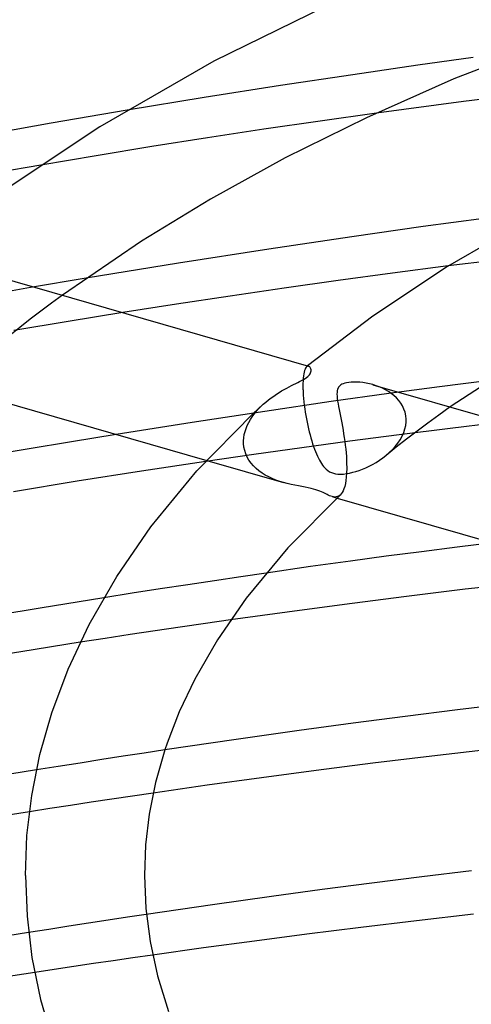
# Model space of a CAD drawing. Header units: millimetres. Extents: x -247 to 247, y -141 to 230.
# Tile 43 of 99: x -62 to -47, y 150 to 183. Entities that reach past the tile are written whole.
import ezdxf

# ---------------------------------------------------------------- set-up
doc = ezdxf.new("R2010")
doc.units = ezdxf.units.MM
doc.layers.add('HIDDEN', color=7, linetype='Continuous')
doc.layers.add('THICK', color=7, linetype='Continuous')

msp = doc.modelspace()

# ---------------------------------------------------------------- linework, layer by layer
at = {"layer": 'HIDDEN'}
for p, q in [((-46.945, 181.683), (-48.802, 181.427)), ((-48.802, 181.427), (-50.996, 181.108)), ((-50.996, 181.108), (-53.427, 180.74)), ((-53.427, 180.74), (-55.99, 180.336)), ((-55.99, 180.336), (-58.581, 179.911)), ((-50.198, 179.815), (-52.094, 179.548)), ((-52.094, 179.548), (-53.986, 179.271)), ((-55.872, 178.983), (-57.751, 178.686)), ((-53.986, 179.271), (-55.872, 178.983)), ((-57.751, 178.686), (-59.622, 178.38)), ((-59.622, 178.38), (-61.483, 178.065)), ((-45.931, 174.899), (-47.783, 174.669)), ((-59.952, 174.26), (-61.823, 173.942)), ((-61.823, 173.942), (-63.615, 173.625)), ((-60.755, 173.686), (-61.119, 173.417)), ((-61.119, 173.417), (-61.478, 173.147)), ((-61.478, 173.147), (-61.832, 172.875)), ((-58.722, 173.099), (-60.559, 172.801)), ((-60.559, 172.801), (-62.387, 172.494)), ((-61.832, 172.875), (-62.181, 172.601)), ((-62.181, 172.601), (-62.524, 172.326)), ((-52.64, 171.038), (-52.651, 170.968)), ((-52.627, 171.099), (-52.64, 171.038)), ((-52.613, 171.152), (-52.627, 171.099)), ((-52.596, 171.196), (-52.613, 171.152)), ((-52.579, 171.233), (-52.596, 171.196)), ((-52.56, 171.261), (-52.579, 171.233)), ((-52.54, 171.281), (-52.56, 171.261)), ((-52.529, 171.288), (-52.54, 171.281)), ((-52.535, 171.285), (-52.54, 171.281)), ((-52.53, 171.289), (-52.535, 171.285)), ((-52.525, 171.293), (-52.53, 171.289)), ((-52.519, 171.294), (-52.529, 171.288)), ((-52.52, 171.298), (-52.525, 171.293)), ((-52.515, 171.302), (-52.52, 171.298)), ((-52.508, 171.297), (-52.519, 171.294)), ((-52.51, 171.306), (-52.515, 171.302)), ((-52.498, 171.299), (-52.508, 171.297)), ((-52.487, 171.298), (-52.498, 171.299)), ((-52.477, 171.296), (-52.487, 171.298)), ((-52.668, 170.714), (-52.669, 170.615)), ((-52.665, 170.806), (-52.668, 170.714)), ((-52.659, 170.891), (-52.665, 170.806)), ((-52.651, 170.968), (-52.659, 170.891)), ((-46.394, 170.814), (-48.083, 170.598)), ((-52.669, 170.615), (-52.667, 170.509)), ((-52.667, 170.509), (-52.666, 170.495)), ((-52.666, 170.495), (-52.666, 170.481)), ((-52.666, 170.481), (-52.665, 170.467)), ((-52.665, 170.467), (-52.665, 170.452)), ((-52.665, 170.452), (-52.664, 170.438)), ((-52.664, 170.438), (-52.663, 170.423)), ((-52.663, 170.423), (-52.657, 170.316)), ((-49.776, 170.374), (-51.717, 170.102)), ((-50.212, 170.64), (-50.323, 170.675)), ((-50.104, 170.599), (-50.212, 170.64)), ((-49.998, 170.553), (-50.104, 170.599)), ((-49.895, 170.501), (-49.998, 170.553)), ((-49.796, 170.443), (-49.895, 170.501)), ((-49.701, 170.379), (-49.796, 170.443)), ((-48.083, 170.598), (-49.776, 170.374)), ((-49.612, 170.308), (-49.701, 170.379)), ((-51.717, 170.102), (-53.952, 169.774)), ((-52.657, 170.316), (-52.648, 170.206)), ((-52.648, 170.206), (-52.637, 170.093)), ((-52.637, 170.093), (-52.624, 169.979)), ((-49.528, 170.231), (-49.612, 170.308)), ((-49.451, 170.146), (-49.528, 170.231)), ((-49.382, 170.055), (-49.451, 170.146)), ((-49.323, 169.957), (-49.382, 170.055)), ((-53.952, 169.774), (-56.392, 169.402)), ((-54.308, 169.684), (-54.237, 169.771)), ((-54.237, 169.771), (-54.163, 169.855)), ((-54.163, 169.855), (-54.085, 169.935)), ((-54.085, 169.935), (-54.003, 170.012)), ((-52.624, 169.979), (-52.609, 169.864)), ((-52.609, 169.864), (-52.592, 169.749)), ((-52.592, 169.749), (-52.573, 169.635)), ((-49.274, 169.854), (-49.323, 169.957)), ((-49.237, 169.744), (-49.274, 169.854)), ((-49.212, 169.629), (-49.237, 169.744)), ((-47.717, 169.922), (-48.106, 169.647)), ((-56.392, 169.402), (-58.942, 168.999)), ((-54.538, 169.304), (-54.489, 169.404)), ((-54.489, 169.404), (-54.434, 169.5)), ((-54.434, 169.5), (-54.374, 169.594)), ((-54.374, 169.594), (-54.308, 169.684)), ((-52.573, 169.635), (-52.553, 169.521)), ((-52.553, 169.521), (-52.531, 169.41)), ((-52.531, 169.41), (-52.508, 169.299)), ((-49.215, 169.304), (-49.202, 169.424)), ((-49.201, 169.509), (-49.212, 169.629)), ((-49.202, 169.424), (-49.201, 169.438)), ((-49.201, 169.495), (-49.201, 169.509)), ((-49.2, 169.481), (-49.201, 169.495)), ((-49.201, 169.452), (-49.2, 169.467)), ((-49.201, 169.438), (-49.201, 169.452)), ((-49.2, 169.467), (-49.2, 169.481)), ((-48.473, 169.38), (-48.833, 169.111)), ((-48.106, 169.647), (-48.473, 169.38)), ((-45.961, 169.415), (-47.724, 169.202)), ((-54.64, 168.993), (-54.614, 169.098)), ((-54.614, 169.098), (-54.58, 169.202)), ((-54.58, 169.202), (-54.538, 169.304)), ((-52.508, 169.299), (-52.483, 169.191)), ((-52.483, 169.191), (-52.457, 169.085)), ((-52.457, 169.085), (-52.431, 168.981)), ((-47.724, 169.202), (-49.438, 168.986)), ((-49.335, 168.939), (-49.282, 169.06)), ((-49.282, 169.06), (-49.242, 169.182)), ((-49.242, 169.182), (-49.215, 169.304)), ((-48.833, 169.111), (-49.187, 168.84)), ((-54.665, 168.765), (-54.664, 168.78)), ((-54.665, 168.75), (-54.665, 168.765)), ((-54.665, 168.735), (-54.665, 168.75)), ((-54.665, 168.721), (-54.665, 168.735)), ((-54.664, 168.706), (-54.665, 168.721)), ((-54.664, 168.78), (-54.657, 168.886)), ((-54.663, 168.691), (-54.664, 168.706)), ((-54.657, 168.886), (-54.64, 168.993)), ((-51.091, 168.769), (-52.708, 168.549)), ((-52.431, 168.981), (-52.403, 168.88)), ((-52.403, 168.88), (-52.373, 168.781)), ((-52.373, 168.781), (-52.343, 168.686)), ((-49.438, 168.986), (-51.091, 168.769)), ((-49.566, 168.595), (-49.478, 168.707)), ((-49.187, 168.84), (-49.535, 168.567)), ((-49.478, 168.707), (-49.401, 168.822)), ((-49.401, 168.822), (-49.335, 168.939)), ((-54.651, 168.573), (-54.663, 168.691)), ((-54.627, 168.458), (-54.651, 168.573)), ((-54.591, 168.346), (-54.627, 168.458)), ((-52.708, 168.549), (-54.324, 168.321)), ((-52.343, 168.686), (-52.312, 168.594)), ((-52.312, 168.594), (-52.281, 168.506)), ((-52.281, 168.506), (-52.249, 168.423)), ((-52.249, 168.423), (-52.217, 168.344)), ((-49.882, 168.288), (-49.768, 168.385)), ((-49.535, 168.567), (-49.876, 168.292)), ((-49.768, 168.385), (-49.663, 168.488)), ((-49.663, 168.488), (-49.566, 168.595)), ((-54.324, 168.321), (-55.937, 168.087)), ((-55.903, 168.122), (-53.324, 167.377)), ((-54.543, 168.237), (-54.591, 168.346)), ((-54.483, 168.133), (-54.543, 168.237)), ((-54.413, 168.034), (-54.483, 168.133)), ((-54.333, 167.941), (-54.413, 168.034)), ((-52.217, 168.344), (-52.184, 168.269)), ((-52.184, 168.269), (-52.15, 168.199)), ((-52.15, 168.199), (-52.116, 168.133)), ((-52.116, 168.133), (-52.081, 168.072)), ((-52.081, 168.072), (-52.046, 168.016)), ((-50.326, 167.992), (-50.211, 168.058)), ((-50.211, 168.058), (-50.097, 168.13)), ((-50.097, 168.13), (-49.987, 168.207)), ((-49.987, 168.207), (-49.882, 168.288)), ((-54.245, 167.854), (-54.333, 167.941)), ((-54.148, 167.773), (-54.245, 167.854)), ((-54.043, 167.698), (-54.148, 167.773)), ((-52.046, 168.016), (-52.01, 167.964)), ((-52.01, 167.964), (-51.974, 167.916)), ((-51.974, 167.916), (-51.933, 167.87)), ((-51.933, 167.87), (-51.887, 167.825)), ((-51.887, 167.825), (-51.835, 167.783)), ((-51.835, 167.783), (-51.777, 167.745)), ((-51.777, 167.745), (-51.713, 167.714)), ((-51.713, 167.714), (-51.645, 167.69)), ((-51.099, 167.698), (-50.995, 167.723)), ((-50.995, 167.723), (-50.89, 167.752)), ((-50.89, 167.752), (-50.782, 167.788)), ((-50.782, 167.788), (-50.67, 167.83)), ((-50.67, 167.83), (-50.556, 167.878)), ((-50.556, 167.878), (-50.441, 167.932)), ((-50.441, 167.932), (-50.326, 167.992)), ((-53.933, 167.629), (-54.043, 167.698)), ((-53.818, 167.567), (-53.933, 167.629)), ((-53.698, 167.511), (-53.818, 167.567)), ((-53.576, 167.461), (-53.698, 167.511)), ((-53.45, 167.417), (-53.576, 167.461)), ((-53.323, 167.377), (-53.45, 167.417)), ((-53.195, 167.343), (-53.323, 167.377)), ((-51.645, 167.69), (-51.571, 167.673)), ((-51.571, 167.673), (-51.491, 167.663)), ((-51.491, 167.663), (-51.402, 167.661)), ((-51.402, 167.661), (-51.304, 167.666)), ((-51.304, 167.666), (-51.202, 167.679)), ((-51.202, 167.679), (-51.099, 167.698)), ((-53.067, 167.313), (-53.195, 167.343)), ((-52.941, 167.286), (-53.067, 167.313)), ((-52.819, 167.263), (-52.941, 167.286)), ((-52.702, 167.241), (-52.819, 167.263)), ((-52.591, 167.221), (-52.702, 167.241)), ((-52.488, 167.201), (-52.591, 167.221)), ((-52.396, 167.181), (-52.488, 167.201)), ((-52.313, 167.161), (-52.396, 167.181)), ((-52.238, 167.139), (-52.313, 167.161)), ((-52.167, 167.116), (-52.238, 167.139)), ((-52.103, 167.091), (-52.167, 167.116)), ((-52.044, 167.066), (-52.103, 167.091)), ((-51.992, 167.042), (-52.044, 167.066)), ((-51.945, 167.019), (-51.992, 167.042)), ((-51.901, 166.997), (-51.945, 167.019)), ((-51.858, 166.975), (-51.901, 166.997)), ((-51.816, 166.955), (-51.858, 166.975)), ((-51.774, 166.936), (-51.816, 166.955)), ((-51.732, 166.92), (-51.774, 166.936)), ((-51.691, 166.906), (-51.732, 166.92)), ((-51.643, 166.895), (-51.691, 166.906)), ((-51.691, 166.906), (-51.523, 166.858)), ((-51.595, 166.89), (-51.643, 166.895)), ((-51.548, 166.893), (-51.595, 166.89)), ((-51.502, 166.904), (-51.548, 166.893)), ((-51.458, 166.925), (-51.502, 166.904)), ((-51.417, 166.957), (-51.458, 166.925)), ((-55.637, 164.076), (-56.541, 163.939)), ((-54.759, 164.207), (-55.637, 164.076)), ((-53.91, 164.332), (-54.759, 164.207)), ((-57.467, 163.797), (-58.408, 163.65)), ((-56.541, 163.939), (-57.467, 163.797)), ((-58.408, 163.65), (-59.362, 163.5)), ((-55.104, 162.755), (-55.948, 162.635)), ((-56.791, 162.512), (-57.633, 162.388)), ((-55.948, 162.635), (-56.791, 162.512)), ((-59.315, 162.134), (-60.153, 162.004)), ((-58.474, 162.262), (-59.315, 162.134)), ((-57.633, 162.388), (-58.474, 162.262)), ((-58.716, 158.164), (-59.434, 158.053)), ((-58.007, 158.273), (-58.716, 158.164)), ((-57.31, 158.379), (-58.007, 158.273)), ((-60.892, 157.823), (-61.627, 157.706)), ((-60.16, 157.939), (-60.892, 157.823)), ((-59.434, 158.053), (-60.16, 157.939)), ((-58.398, 156.827), (-59.093, 156.724)), ((-57.703, 156.929), (-58.398, 156.827)), ((-60.48, 156.514), (-61.173, 156.407)), ((-59.787, 156.619), (-60.48, 156.514)), ((-59.093, 156.724), (-59.787, 156.619)), ((-61.173, 156.407), (-61.864, 156.299)), ((-57.934, 152.841), (-58.57, 152.745)), ((-59.875, 152.546), (-60.54, 152.443)), ((-59.217, 152.647), (-59.875, 152.546)), ((-58.57, 152.745), (-59.217, 152.647)), ((-61.213, 152.338), (-61.891, 152.231)), ((-60.54, 152.443), (-61.213, 152.338)), ((-57.723, 151.473), (-58.385, 151.378)), ((-59.707, 151.186), (-60.367, 151.088)), ((-59.046, 151.282), (-59.707, 151.186)), ((-58.385, 151.378), (-59.046, 151.282)), ((-61.027, 150.988), (-61.685, 150.888)), ((-60.367, 151.088), (-61.027, 150.988))]:
    msp.add_line(p, q, dxfattribs=at)
at = {"layer": 'THICK'}
for p, q in [((-51.379, 183.675), (-55.663, 181.561)), ((-42.943, 182.774), (-47.599, 180.966)), ((-55.663, 181.561), (-59.497, 179.354)), ((-47.599, 180.966), (-50.534, 179.658)), ((-44.179, 180.59), (-47.276, 180.206)), ((-47.276, 180.206), (-50.198, 179.815)), ((-58.581, 179.911), (-61.129, 179.474)), ((-50.534, 179.658), (-53.263, 178.306)), ((-61.129, 179.474), (-63.513, 179.041)), ((-59.497, 179.354), (-62.715, 177.206)), ((-53.263, 178.306), (-55.778, 176.922)), ((-61.483, 178.065), (-62.959, 177.807)), ((-55.778, 176.922), (-58.094, 175.509)), ((-44.712, 176.436), (-47.813, 174.651)), ((-48.63, 175.992), (-51.02, 175.655)), ((-46.592, 176.262), (-48.63, 175.992)), ((-51.02, 175.655), (-53.816, 175.239)), ((-58.094, 175.509), (-60.755, 173.686)), ((-53.816, 175.239), (-56.85, 174.766)), ((-56.85, 174.766), (-59.952, 174.26)), ((-47.783, 174.669), (-49.66, 174.425)), ((-63.311, 174.424), (-52.478, 171.297)), ((-49.66, 174.425), (-51.48, 174.178)), ((-47.813, 174.651), (-50.323, 172.979)), ((-51.48, 174.178), (-53.297, 173.922)), ((-53.297, 173.922), (-55.111, 173.657)), ((-56.92, 173.382), (-58.722, 173.099)), ((-55.111, 173.657), (-56.92, 173.382)), ((-50.323, 172.979), (-52.51, 171.306)), ((-52.458, 171.288), (-52.477, 171.296)), ((-52.441, 171.273), (-52.458, 171.288)), ((-52.449, 171.009), (-52.429, 171.037)), ((-52.425, 171.254), (-52.441, 171.273)), ((-52.429, 171.037), (-52.413, 171.069)), ((-52.412, 171.23), (-52.425, 171.254)), ((-52.413, 171.069), (-52.401, 171.103)), ((-52.402, 171.202), (-52.412, 171.23)), ((-52.397, 171.171), (-52.402, 171.202)), ((-52.401, 171.103), (-52.396, 171.138)), ((-52.396, 171.138), (-52.397, 171.171)), ((-45.638, 171.293), (-47.717, 169.922)), ((-52.982, 170.68), (-52.912, 170.716)), ((-52.912, 170.716), (-52.846, 170.749)), ((-52.846, 170.749), (-52.781, 170.782)), ((-52.781, 170.782), (-52.716, 170.816)), ((-52.716, 170.816), (-52.654, 170.851)), ((-52.654, 170.851), (-52.596, 170.885)), ((-52.596, 170.885), (-52.545, 170.92)), ((-52.545, 170.92), (-52.502, 170.954)), ((-52.502, 170.954), (-52.473, 170.982)), ((-52.473, 170.982), (-52.449, 171.009)), ((-51.356, 170.686), (-51.391, 170.665)), ((-51.313, 170.705), (-51.356, 170.686)), ((-51.262, 170.723), (-51.313, 170.705)), ((-51.201, 170.739), (-51.262, 170.723)), ((-51.128, 170.751), (-51.201, 170.739)), ((-51.046, 170.76), (-51.128, 170.751)), ((-50.957, 170.763), (-51.046, 170.76)), ((-50.861, 170.762), (-50.957, 170.763)), ((-50.76, 170.756), (-50.861, 170.762)), ((-50.655, 170.744), (-50.76, 170.756)), ((-50.546, 170.727), (-50.655, 170.744)), ((-50.434, 170.704), (-50.546, 170.727)), ((-50.323, 170.675), (-50.434, 170.704)), ((-64.519, 170.609), (-55.903, 168.122)), ((-53.651, 170.292), (-53.561, 170.353)), ((-53.561, 170.353), (-53.472, 170.409)), ((-53.472, 170.409), (-53.385, 170.463)), ((-53.385, 170.463), (-53.299, 170.512)), ((-53.299, 170.512), (-53.215, 170.559)), ((-53.215, 170.559), (-53.134, 170.602)), ((-53.134, 170.602), (-53.056, 170.643)), ((-53.056, 170.643), (-52.982, 170.68)), ((-51.522, 170.421), (-51.524, 170.357)), ((-51.524, 170.357), (-51.522, 170.284)), ((-51.514, 170.474), (-51.522, 170.421)), ((-51.502, 170.519), (-51.514, 170.474)), ((-51.488, 170.555), (-51.502, 170.519)), ((-51.47, 170.586), (-51.488, 170.555)), ((-51.448, 170.615), (-51.47, 170.586)), ((-51.421, 170.642), (-51.448, 170.615)), ((-51.391, 170.665), (-51.421, 170.642)), ((-50.318, 170.673), (-39.484, 167.546)), ((-54.003, 170.012), (-53.918, 170.087)), ((-53.918, 170.087), (-53.831, 170.159)), ((-53.831, 170.159), (-53.741, 170.227)), ((-53.741, 170.227), (-53.651, 170.292)), ((-51.522, 170.284), (-51.514, 170.206)), ((-51.514, 170.206), (-51.503, 170.121)), ((-51.503, 170.121), (-51.488, 170.031)), ((-51.488, 170.031), (-51.471, 169.935)), ((-56.232, 167.768), (-54.338, 169.702)), ((-54.338, 169.702), (-54.004, 170.012)), ((-51.471, 169.935), (-51.452, 169.834)), ((-51.452, 169.834), (-51.431, 169.728)), ((-51.431, 169.728), (-51.409, 169.619)), ((-51.409, 169.619), (-51.388, 169.505)), ((-51.388, 169.505), (-51.365, 169.388)), ((-51.365, 169.388), (-51.343, 169.268)), ((-51.343, 169.268), (-51.322, 169.145)), ((-51.322, 169.145), (-51.301, 169.02)), ((-60.446, 168.755), (-61.939, 168.506)), ((-58.942, 168.999), (-60.446, 168.755)), ((-51.301, 169.02), (-51.281, 168.892)), ((-51.281, 168.892), (-51.263, 168.764)), ((-51.263, 168.764), (-51.247, 168.636)), ((-61.939, 168.506), (-63.402, 168.255)), ((-51.247, 168.636), (-51.232, 168.507)), ((-51.232, 168.507), (-51.22, 168.379)), ((-51.22, 168.379), (-51.21, 168.252)), ((-55.937, 168.087), (-58.099, 167.761)), ((-51.21, 168.252), (-51.203, 168.128)), ((-51.203, 168.128), (-51.199, 168.008)), ((-58.099, 167.761), (-60.253, 167.422)), ((-57.78, 165.886), (-56.232, 167.768)), ((-51.201, 167.706), (-51.202, 167.692)), ((-51.2, 167.72), (-51.201, 167.706)), ((-51.199, 167.749), (-51.2, 167.735)), ((-51.2, 167.735), (-51.2, 167.72)), ((-51.199, 168.008), (-51.197, 167.891)), ((-51.198, 167.779), (-51.199, 167.764)), ((-51.199, 167.764), (-51.199, 167.749)), ((-51.197, 167.891), (-51.198, 167.779)), ((-60.253, 167.422), (-62.397, 167.072)), ((-51.224, 167.449), (-51.242, 167.344)), ((-51.211, 167.565), (-51.224, 167.449)), ((-51.202, 167.692), (-51.211, 167.565)), ((-51.347, 167.044), (-51.381, 166.996)), ((-51.317, 167.102), (-51.347, 167.044)), ((-51.289, 167.171), (-51.317, 167.102)), ((-51.264, 167.251), (-51.289, 167.171)), ((-51.242, 167.344), (-51.264, 167.251)), ((-51.416, 166.958), (-53.182, 165.177)), ((-51.523, 166.858), (-42.848, 164.353)), ((-51.381, 166.996), (-51.416, 166.958)), ((-58.93, 164.217), (-57.78, 165.886)), ((-53.182, 165.177), (-54.58, 163.486)), ((-48.679, 165.051), (-49.867, 164.896)), ((-47.49, 165.202), (-48.679, 165.051)), ((-46.298, 165.349), (-47.49, 165.202)), ((-51.067, 164.736), (-52.412, 164.548)), ((-49.867, 164.896), (-51.067, 164.736)), ((-52.412, 164.548), (-53.91, 164.332)), ((-59.858, 162.596), (-58.93, 164.217)), ((-47.211, 163.785), (-49.28, 163.532)), ((-45.084, 164.033), (-47.211, 163.785)), ((-59.362, 163.5), (-61.497, 163.156)), ((-54.58, 163.486), (-55.544, 162.087)), ((-49.28, 163.532), (-51.277, 163.277)), ((-61.497, 163.156), (-63.618, 162.803)), ((-51.277, 163.277), (-53.198, 163.021)), ((-53.198, 163.021), (-55.104, 162.755)), ((-60.562, 161.095), (-59.858, 162.596)), ((-55.544, 162.087), (-56.306, 160.757)), ((-60.153, 162.004), (-62.152, 161.686)), ((-62.152, 161.686), (-64.142, 161.359)), ((-61.11, 159.63), (-60.562, 161.095)), ((-56.306, 160.757), (-56.825, 159.662)), ((-45.714, 159.938), (-47.474, 159.728)), ((-61.509, 158.228), (-61.11, 159.63)), ((-56.825, 159.662), (-57.234, 158.606)), ((-49.23, 159.509), (-50.981, 159.282)), ((-47.474, 159.728), (-49.23, 159.509)), ((-50.981, 159.282), (-52.79, 159.038)), ((-52.79, 159.038), (-54.916, 158.735)), ((-54.916, 158.735), (-57.31, 158.379)), ((-57.234, 158.606), (-57.309, 158.385)), ((-61.786, 156.846), (-61.509, 158.228)), ((-57.309, 158.385), (-57.621, 157.287)), ((-48.338, 158.169), (-50.314, 157.928)), ((-46.311, 158.406), (-48.338, 158.169)), ((-50.314, 157.928), (-52.225, 157.685)), ((-61.627, 157.706), (-63.634, 157.378)), ((-54.065, 157.44), (-55.885, 157.189)), ((-52.225, 157.685), (-54.065, 157.44)), ((-57.621, 157.287), (-57.836, 156.219)), ((-55.885, 157.189), (-57.703, 156.929)), ((-61.947, 155.496), (-61.786, 156.846)), ((-61.864, 156.299), (-63.743, 156)), ((-57.836, 156.219), (-57.959, 155.181)), ((-62, 154.15), (-61.947, 155.496)), ((-57.959, 155.181), (-58, 154.153)), ((-62, 154.153), (-61.944, 152.778)), ((-58, 154.151), (-57.953, 153.046)), ((-46.999, 154.304), (-48.677, 154.103)), ((-50.352, 153.894), (-52.023, 153.678)), ((-48.677, 154.103), (-50.352, 153.894)), ((-53.727, 153.449), (-55.705, 153.169)), ((-52.023, 153.678), (-53.727, 153.449)), ((-55.705, 153.169), (-57.934, 152.841)), ((-57.953, 153.046), (-57.809, 151.926)), ((-46.936, 152.849), (-48.85, 152.627)), ((-61.944, 152.778), (-61.776, 151.397)), ((-48.85, 152.627), (-50.722, 152.401)), ((-61.891, 152.231), (-63.755, 151.932)), ((-52.543, 152.173), (-54.302, 151.944)), ((-50.722, 152.401), (-52.543, 152.173)), ((-57.809, 151.926), (-57.56, 150.773)), ((-54.302, 151.944), (-56.014, 151.712)), ((-56.014, 151.712), (-57.723, 151.473)), ((-61.776, 151.397), (-61.485, 149.979)), ((-61.685, 150.888), (-63.463, 150.612)), ((-57.56, 150.773), (-57.192, 149.579)), ((-61.485, 149.979), (-61.101, 148.649))]:
    msp.add_line(p, q, dxfattribs=at)

doc.saveas('drawing.dxf')
